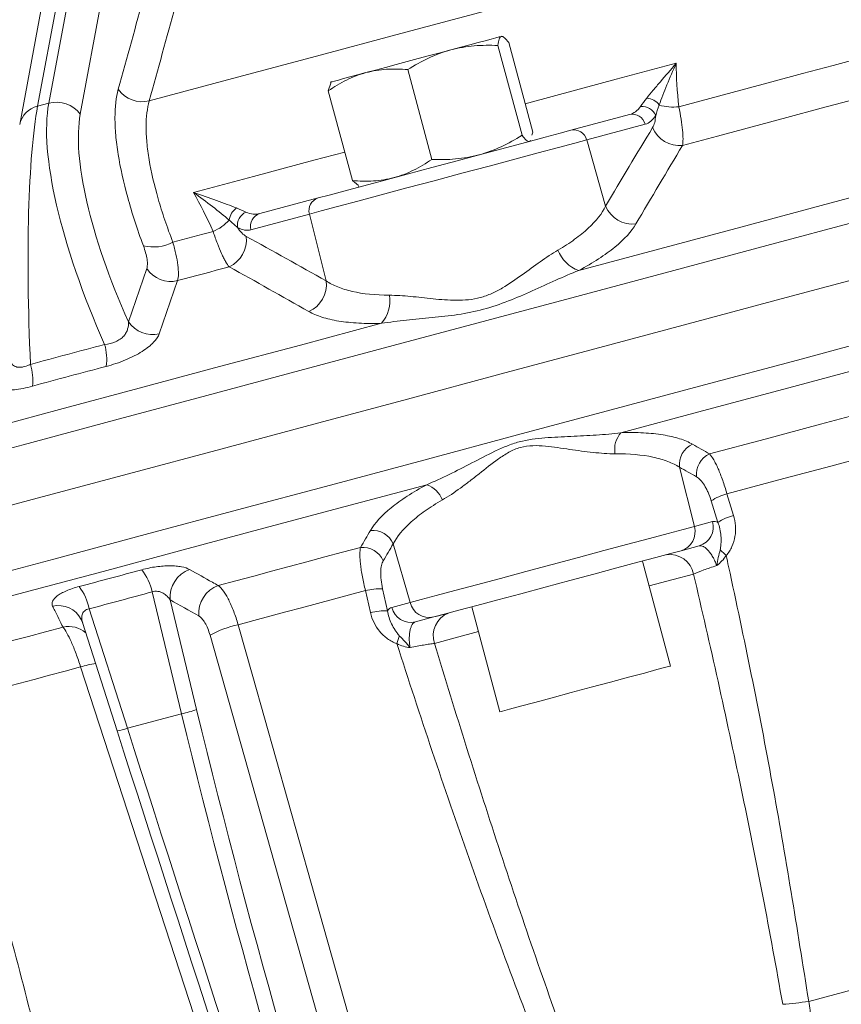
# Model space of a CAD drawing. Header units: millimetres. Extents: x -27 to 453, y -273 to 657.
# Tile 6 of 18: x 225 to 286, y 4 to 77. Entities that reach past the tile are written whole.
import ezdxf

# ---------------------------------------------------------------- set-up
doc = ezdxf.new("R2010")
doc.units = ezdxf.units.MM

msp = doc.modelspace()

# ---------------------------------------------------------------- linework, layer by layer
at = {"color": 7, "linetype": 'Continuous', "lineweight": 15}
for p, q in [((233.98, 110.23), (226.589, 70.44)), ((227.413, 70.661), (234.804, 110.451)), ((237.012, 109.043), (229.734, 69.86)), ((232.588, 108.482), (225.274, 69.103)), ((260.709, 75.581), (260.746, 75.591)), ((260.815, 75.573), (260.746, 75.591)), ((262.235, 68.309), (260.465, 74.915)), ((263.024, 68.52), (261.254, 75.126)), ((255.599, 66.531), (253.829, 73.137)), ((248.172, 72.143), (247.982, 71.57)), ((248.189, 72.227), (248.139, 72.176)), ((249.752, 64.964), (247.982, 71.57)), ((227.413, 70.661), (226.589, 70.44)), ((265.831, 68.671), (270.14, 69.826)), ((271.301, 69.12), (266.993, 67.966)), ((263.024, 68.52), (262.946, 68.308)), ((262.817, 67.864), (262.879, 67.926)), ((266.993, 67.966), (268.386, 63.087)), ((249.752, 64.964), (250.195, 64.595)), ((250.175, 64.522), (250.26, 64.499)), ((242.939, 62.538), (247.245, 63.691)), ((246.592, 62.499), (242.286, 61.345)), ((246.592, 62.499), (247.824, 57.578)), ((233.27, 54.568), (234.622, 58.483)), ((273.825, 43.864), (274.917, 39.503)), ((276.644, 39.801), (276.153, 41.391)), ((277.315, 41.905), (277.805, 40.315)), ((274.917, 39.503), (276.26, 39.863)), ((252.759, 38.22), (253.994, 33.897)), ((275.28, 38.075), (273.937, 37.715)), ((273.17, 29.227), (271.099, 36.954)), ((251.979, 34.913), (252.349, 33.291)), ((237.189, 25.711), (235.016, 34.683)), ((236.336, 34.095), (238.293, 26.014)), ((251.086, 33.156), (250.715, 34.777)), ((230.384, 33.442), (233.196, 24.641)), ((252.65, 33.537), (253.994, 33.897)), ((258.542, 33.59), (260.612, 25.862)), ((229.801, 32.659), (229.913, 32.374)), ((255.736, 32.838), (254.393, 32.478)), ((256.817, 33.127), (255.905, 32.883)), ((229.893, 32.431), (232.444, 24.444)), ((249.506, -4.739), (239.279, 31.5)), ((237.189, 25.711), (233.196, 24.641))]:
    msp.add_line(p, q, dxfattribs=at)
at = {"color": 7, "linetype": 'Continuous', "lineweight": 15, "flags": 128}
for points in [[(234.808, 70.832), (240.939, 72.475), (247.114, 74.13), (253.311, 75.79), (259.509, 77.451), (265.69, 79.107), (271.832, 80.753), (277.914, 82.382), (283.917, 83.991), (289.821, 85.573), (295.606, 87.123), (301.254, 88.636), (306.745, 90.108), (312.061, 91.532), (317.185, 92.905)], [(256.996, 74.587), (257.725, 74.782), (258.398, 74.962), (259.003, 75.124), (259.531, 75.266), (259.972, 75.384), (260.319, 75.477), (260.566, 75.543), (260.709, 75.581)], [(273.774, 70.407), (276.064, 71.02), (278.347, 71.632), (280.621, 72.241), (282.886, 72.848), (285.14, 73.452), (287.384, 74.054), (289.616, 74.652), (291.835, 75.246)], [(250.755, 72.914), (251.448, 73.1), (252.192, 73.299), (252.975, 73.509), (253.784, 73.726), (254.605, 73.946), (255.423, 74.165), (256.225, 74.38), (256.996, 74.587)], [(248.189, 72.227), (248.191, 72.227), (248.262, 72.246), (248.44, 72.294), (248.721, 72.369), (249.1, 72.471), (249.571, 72.597), (250.126, 72.746), (250.755, 72.914)], [(274.049, 67.556), (276.612, 68.243), (279.167, 68.927), (281.712, 69.609), (284.245, 70.288), (286.766, 70.964), (289.274, 71.636), (291.767, 72.304), (294.244, 72.967)], [(266.412, 58.349), (272.386, 59.95), (278.336, 61.544), (284.25, 63.129), (290.117, 64.701), (295.928, 66.258), (301.67, 67.797), (307.333, 69.314), (312.908, 70.808)], [(247.245, 63.691), (248.041, 63.905), (249.135, 64.198), (250.491, 64.561), (252.06, 64.981), (253.786, 65.444), (255.609, 65.933), (257.465, 66.43), (259.289, 66.918), (261.015, 67.381), (262.584, 67.801), (263.94, 68.165), (265.035, 68.458), (265.831, 68.671)], [(266.993, 67.966), (266.119, 67.731), (264.917, 67.409), (263.429, 67.011), (261.707, 66.549), (259.811, 66.041), (257.81, 65.505), (255.773, 64.959), (253.771, 64.423), (251.876, 63.915), (250.155, 63.454), (248.667, 63.055), (247.465, 62.733), (246.592, 62.499)], [(236.541, 60.43), (236.911, 60.529), (237.28, 60.628), (237.65, 60.727), (238.02, 60.827), (238.39, 60.926), (238.761, 61.025), (239.131, 61.124), (239.502, 61.224)], [(269.512, 46.404), (275.513, 48.012), (281.49, 49.614), (287.43, 51.205), (293.324, 52.784), (299.16, 54.348), (304.927, 55.893), (310.614, 57.417), (316.211, 58.917)], [(236.89, 57.6), (237.364, 57.726), (237.838, 57.853), (238.313, 57.981), (238.788, 58.108), (239.263, 58.235), (239.738, 58.362), (240.213, 58.49), (240.689, 58.617)], [(260.696, 50.731), (267.592, 52.579), (274.471, 54.422), (281.317, 56.257), (288.114, 58.078)], [(236.89, 57.6), (236.354, 56.043), (235.542, 53.685)], [(205.408, 42.004), (210.982, 43.497), (216.645, 45.014), (222.387, 46.553), (228.197, 48.11), (234.064, 49.682), (239.978, 51.267), (245.927, 52.861), (251.901, 54.461)], [(276.039, 44.842), (280.124, 45.937), (284.193, 47.027), (288.24, 48.111), (292.263, 49.189), (296.257, 50.26), (300.218, 51.321), (304.143, 52.373), (308.027, 53.413)], [(219.898, 39.799), (226.547, 41.581), (233.277, 43.384), (240.074, 45.205), (246.92, 47.04), (253.8, 48.883), (260.696, 50.731)], [(277.315, 41.905), (281.145, 42.931), (284.959, 43.953), (288.754, 44.97), (292.527, 45.981), (296.274, 46.985), (299.991, 47.981), (303.676, 48.968), (307.325, 49.946)], [(208.525, 30.063), (214.122, 31.562), (219.809, 33.086), (225.576, 34.631), (231.412, 36.195), (237.306, 37.774), (243.246, 39.366), (249.222, 40.968), (255.223, 42.575)], [(253.994, 33.897), (254.814, 34.116), (255.927, 34.415), (257.299, 34.782), (258.889, 35.208), (260.648, 35.68), (262.522, 36.182), (264.455, 36.7), (266.388, 37.218), (268.263, 37.72), (270.022, 38.191), (271.611, 38.617), (272.984, 38.985), (274.097, 39.283), (274.917, 39.503)], [(239.886, 35.155), (241.187, 35.504), (242.491, 35.853), (243.797, 36.203), (245.104, 36.553), (246.414, 36.904), (247.725, 37.255), (249.038, 37.607), (250.352, 37.959)], [(273.937, 37.715), (273.158, 37.506), (272.086, 37.219), (270.758, 36.863), (269.222, 36.451), (267.531, 35.998), (265.745, 35.52), (263.928, 35.033), (262.142, 34.554), (260.452, 34.101), (258.915, 33.69), (257.588, 33.334), (256.516, 33.047), (255.736, 32.838)], [(276.816, 37.785), (276.867, 37.737), (276.919, 37.688), (276.972, 37.638), (277.028, 37.586), (277.084, 37.533), (277.142, 37.478), (277.201, 37.423), (277.26, 37.368)], [(241.347, 32.267), (242.512, 32.579), (243.679, 32.892), (244.848, 33.205), (246.019, 33.519), (247.191, 33.833), (248.364, 34.147), (249.539, 34.462), (250.715, 34.777)], [(218.364, 29.388), (219.611, 29.722), (220.863, 30.058), (222.119, 30.394), (223.38, 30.732), (224.644, 31.071), (225.912, 31.411), (227.184, 31.752), (228.46, 32.093)], [(241.347, 32.267), (242.422, 28.46), (246.723, 13.231), (251.581, -3.97)], [(253.208, 31.459), (253.188, 31.393), (253.167, 31.324), (253.146, 31.253), (253.124, 31.181), (253.102, 31.107), (253.079, 31.031), (253.056, 30.954), (253.032, 30.876)], [(220.706, 26.736), (221.825, 27.036), (222.948, 27.337), (224.074, 27.639), (225.203, 27.941), (226.336, 28.245), (227.473, 28.55), (228.612, 28.855), (229.754, 29.161)], [(241.415, -6.694), (240.19, -2.927), (235.289, 12.141), (229.754, 29.161)], [(273.17, 29.227), (273.134, 29.217), (272.811, 29.131), (272.168, 28.959), (271.242, 28.71), (270.081, 28.399), (268.747, 28.042), (267.314, 27.658), (265.858, 27.268)], [(265.858, 27.268), (264.458, 26.893), (263.189, 26.552), (262.119, 26.266), (261.307, 26.048), (260.795, 25.911), (260.613, 25.862), (260.612, 25.862)], [(283.334, 4.538), (287.8, 5.735), (292.247, 6.927), (296.67, 8.112), (301.062, 9.288), (305.418, 10.456), (309.731, 11.611), (313.996, 12.754), (318.207, 13.883)]]:
    msp.add_lwpolyline(points, dxfattribs=at)
at = {"color": 8, "linetype": 'Continuous', "lineweight": 15, "flags": 128}
for points in [[(262.46, 70.626), (264.731, 71.234), (269.167, 72.423), (273.583, 73.606)], [(238.068, 64.09), (242.485, 65.273), (246.921, 66.462), (249.188, 67.069)], [(218.885, 43.741), (225.527, 45.521), (232.251, 47.323), (239.041, 49.142), (245.88, 50.975), (252.753, 52.816), (259.642, 54.662), (266.532, 56.508), (273.404, 58.35), (280.244, 60.182), (287.034, 62.002)], [(261.9, 46.238), (268.788, 48.083), (275.66, 49.925), (282.498, 51.757), (289.287, 53.576)], [(221.148, 35.318), (227.789, 37.098), (234.512, 38.899), (241.301, 40.718), (248.139, 42.551), (255.011, 44.392), (261.9, 46.238)], [(274.857, 35.999), (273.349, 35.595), (271.59, 35.123)], [(259.032, 31.759), (257.305, 31.296), (255.797, 30.892)]]:
    msp.add_lwpolyline(points, dxfattribs=at)
at = {"color": 7, "linetype": 'Continuous', "lineweight": 15}
for centre, radius, start, end in [((234.298, 72.936), 2.165, 215.22327, 283.62132), ((227.984, 68.551), 2.186, 36.7968, 105.13357), ((271.071, 69.342), 1.088, 22.96994, 95.51389), ((271.324, 69.804), 1.239, 35.78965, 85.82441), ((273.344, 73.923), 3.542, 253.36076, 276.98714), ((270.361, 68.882), 0.97, 14.2302, 103.20455), ((273.85, 69.72), 2.174, 202.86985, 275.24063), ((266.052, 67.727), 0.97, 14.23175, 103.20225), ((247.526, 62.763), 0.97, 106.79541, 195.7652), ((270.388, 63.94), 2.176, 203.06663, 276.08316), ((241.925, 61.927), 1.239, 124.17027, 174.21476), ((242.375, 61.653), 1.087, 114.4833, 187.03236), ((243.22, 61.609), 0.97, 106.7943, 195.76631), ((238.118, 64.483), 3.541, 293.01298, 316.64318), ((235.117, 63.141), 3.062, 255.91871, 297.71355), ((239.779, 60.591), 2.173, 294.75605, 7.13357), ((267.245, 60.736), 2.528, 200.56662, 250.75052), ((236.4, 59.693), 2.15, 214.22683, 283.19797), ((245.664, 57.315), 2.176, 293.91366, 6.9366), ((249.987, 56.112), 2.528, 319.23776, 9.43406), ((235.047, 55.778), 2.15, 214.22968, 283.29698), ((227.749, 51.809), 3.928, 352.35574, 16.06595), ((222.306, 50.284), 3.93, 353.37341, 16.99803), ((270.948, 45.166), 1.896, 139.21803, 189.42064), ((275.445, 44.061), 1.632, 113.88992, 186.92947), ((276.704, 43.352), 1.632, 114.0565, 186.96643), ((254.599, 40.785), 1.896, 20.5803, 70.78083), ((278.493, 37.671), 4.395, 105.54288, 122.16389), ((278.982, 36.085), 4.391, 105.54852, 122.17215), ((251.257, 37.58), 1.632, 23.07026, 96.11043), ((273.517, 39.108), 1.455, 286.79551, 15.76724), ((274.86, 39.468), 1.455, 286.79553, 15.76759), ((250.521, 36.336), 1.632, 23.03388, 95.94328), ((273.096, 35.644), 1.797, 11.40146, 97.65704), ((230.822, 33.744), 4.298, 12.61551, 36.79665), ((238.533, 34.264), 2.204, 110.04705, 184.39248), ((226.194, 32.561), 4.282, 11.87456, 36.09559), ((240.646, 33.086), 2.204, 110.16482, 184.40299), ((251.813, 30.521), 4.396, 87.8377, 104.45552), ((254.061, 33.894), 1.455, 194.23244, 283.20427), ((255.404, 34.254), 1.455, 194.23185, 283.20557), ((252.182, 28.903), 4.391, 87.82826, 104.45133), ((257.5, 31.465), 1.797, 112.34186, 198.59954), ((243.028, 24.564), 7.885, 102.31441, 118.39219), ((235.115, 35.418), 9.926, 282.06398, 288.67644), ((280.221, 23.43), 19.146, 273.57668, 279.35555)]:
    msp.add_arc(centre, radius, start, end, dxfattribs=at)
at = {"color": 8, "linetype": 'Continuous', "lineweight": 15}
for centre, radius, start, end in [((226.97, 68.749), 1.733, 102.70288, 168.25078), ((228.12, 31.786), 1.894, 27.41967, 102.98737), ((228.871, 30.187), 1.95, 49.58932, 102.16155), ((231.738, 22.676), 6.782, 97.43434, 107.01098), ((231.82, 28.37), 3.975, 279.02809, 290.24371)]:
    msp.add_arc(centre, radius, start, end, dxfattribs=at)
at = {"color": 7, "linetype": 'Continuous', "lineweight": 15}
for centre, major_axis, ratio, start_param, end_param in [((229.235, 48.63), (-1.454, 24.449), 0.123365, 0.46164, 1.448577), ((240.389, 51.619), (-11.364, 21.745), 0.303133, 0.368718, 1.355654), ((242.059, 52.52), (-10.867, 19.799), 0.308713, 0.360874, 1.300795), ((327.878, 63.556), (-52.104, 244.805), 0.386894, 1.643326, 1.852765), ((328.781, 63.752), (-51.837, 243.841), 0.387549, 1.643453, 1.852892), ((242.046, 40.511), (-75.181, 237.638), 0.056234, 1.620646, 1.830086), ((242.997, 40.812), (-75.441, 238.604), 0.056898, 1.620627, 1.830066)]:
    msp.add_ellipse(centre, major_axis=major_axis, ratio=ratio, start_param=start_param, end_param=end_param, dxfattribs=at)
for points, knots in [([(232.53, 71.688), (233.814, 76.353), (235.099, 81.017), (237.674, 90.337), (238.963, 94.994), (240.263, 99.636)], [0, 0, 0, 0, 0.5, 0.5, 1, 1, 1, 1]), ([(242.487, 98.766), (241.208, 94.129), (239.928, 89.474), (237.368, 80.158), (236.088, 75.496), (234.808, 70.832)], [0, 0, 0, 0, 0.5, 0.5, 1, 1, 1, 1]), ([(260.465, 74.915), (260.483, 75.103), (260.51, 75.262), (260.59, 75.492), (260.642, 75.563), (260.709, 75.581)], [0, 0, 0, 0, 0.5, 0.5, 1, 1, 1, 1]), ([(260.709, 75.581), (260.742, 75.59), (260.78, 75.586), (260.86, 75.553), (260.903, 75.523), (261.041, 75.403), (261.144, 75.28), (261.254, 75.126)], [0, 0, 0, 0, 0.25, 0.25, 0.5, 0.5, 1, 1, 1, 1]), ([(256.996, 74.587), (257.278, 74.662), (257.564, 74.724), (258.138, 74.823), (258.426, 74.86), (259.294, 74.935), (259.877, 74.94), (260.465, 74.915)], [0, 0, 0, 0, 0.25, 0.25, 0.5, 0.5, 1, 1, 1, 1]), ([(253.829, 73.137), (254.326, 73.453), (254.835, 73.741), (255.887, 74.232), (256.431, 74.435), (256.996, 74.587)], [0, 0, 0, 0, 0.5, 0.5, 1, 1, 1, 1]), ([(271.414, 71.04), (271.557, 71.222), (271.716, 71.416), (272.054, 71.82), (272.234, 72.031), (272.79, 72.679), (273.183, 73.134), (273.583, 73.606)], [0, 0, 0, 0, 0.25, 0.25, 0.5, 0.5, 1, 1, 1, 1]), ([(272.329, 70.529), (272.486, 70.994), (272.684, 71.498), (273.112, 72.534), (273.344, 73.066), (273.583, 73.606)], [0, 0, 0, 0, 0.5, 0.5, 1, 1, 1, 1]), ([(250.755, 72.914), (250.26, 72.782), (249.774, 72.593), (248.851, 72.135), (248.41, 71.866), (247.982, 71.57)], [0, 0, 0, 0, 0.5, 0.5, 1, 1, 1, 1]), ([(253.829, 73.137), (253.307, 73.18), (252.782, 73.192), (251.755, 73.125), (251.25, 73.047), (250.755, 72.914)], [0, 0, 0, 0, 0.5, 0.5, 1, 1, 1, 1]), ([(234.372, 60.171), (234.146, 60.784), (233.936, 61.387), (233.553, 62.572), (233.377, 63.155), (232.911, 64.846), (232.677, 65.903), (232.479, 67.136), (232.444, 67.378), (232.385, 67.853), (232.36, 68.087), (232.301, 68.766), (232.282, 69.192), (232.285, 70.394), (232.366, 71.094), (232.53, 71.688)], [0, 0, 0, 0, 0.125, 0.125, 0.25, 0.25, 0.5, 0.5, 0.5625, 0.5625, 0.625, 0.625, 0.75, 0.75, 1, 1, 1, 1]), ([(234.808, 70.832), (234.653, 70.293), (234.577, 69.659), (234.574, 68.571), (234.592, 68.185), (234.648, 67.571), (234.671, 67.359), (234.727, 66.93), (234.76, 66.711), (234.947, 65.597), (235.168, 64.643), (235.606, 63.118), (235.771, 62.592), (236.132, 61.525), (236.329, 60.982), (236.541, 60.43)], [0, 0, 0, 0, 0.25, 0.25, 0.375, 0.375, 0.4375, 0.4375, 0.5, 0.5, 0.75, 0.75, 0.875, 0.875, 1, 1, 1, 1]), ([(270.14, 69.826), (270.297, 69.868), (270.444, 69.939), (270.72, 70.138), (270.849, 70.267), (270.966, 70.425)], [0, 0, 0, 0, 0.5, 0.5, 1, 1, 1, 1]), ([(273.774, 70.407), (273.842, 70.081), (273.898, 69.775), (273.99, 69.199), (274.025, 68.927), (274.072, 68.441), (274.083, 68.224), (274.083, 67.844), (274.072, 67.684), (274.049, 67.556)], [0, 0, 0, 0, 0.25, 0.25, 0.5, 0.5, 0.75, 0.75, 1, 1, 1, 1]), ([(271.847, 68.876), (271.908, 68.976), (271.959, 69.102), (272.035, 69.401), (272.06, 69.572), (272.072, 69.766)], [0, 0, 0, 0, 0.5, 0.5, 1, 1, 1, 1]), ([(262.235, 68.309), (261.738, 67.992), (261.229, 67.705), (260.176, 67.214), (259.632, 67.011), (259.067, 66.859)], [0, 0, 0, 0, 0.5, 0.5, 1, 1, 1, 1]), ([(262.779, 67.854), (262.746, 67.845), (262.709, 67.849), (262.628, 67.883), (262.585, 67.912), (262.447, 68.032), (262.345, 68.155), (262.235, 68.309)], [0, 0, 0, 0, 0.25, 0.25, 0.5, 0.5, 1, 1, 1, 1]), ([(259.067, 66.859), (258.785, 66.784), (258.499, 66.721), (257.926, 66.622), (257.638, 66.586), (256.77, 66.51), (256.186, 66.505), (255.599, 66.531)], [0, 0, 0, 0, 0.25, 0.25, 0.5, 0.5, 1, 1, 1, 1]), ([(255.599, 66.531), (255.169, 66.233), (254.72, 65.96), (253.797, 65.504), (253.32, 65.319), (252.826, 65.187)], [0, 0, 0, 0, 0.5, 0.5, 1, 1, 1, 1]), ([(252.826, 65.187), (252.331, 65.054), (251.815, 64.974), (250.787, 64.909), (250.27, 64.922), (249.752, 64.964)], [0, 0, 0, 0, 0.5, 0.5, 1, 1, 1, 1]), ([(241.229, 62.952), (241.014, 63.038), (240.78, 63.126), (240.285, 63.307), (240.024, 63.4), (239.219, 63.684), (238.651, 63.881), (238.068, 64.09)], [0, 0, 0, 0, 0.25, 0.25, 0.5, 0.5, 1, 1, 1, 1]), ([(240.692, 62.052), (240.325, 62.376), (239.901, 62.714), (239.012, 63.397), (238.545, 63.742), (238.068, 64.09)], [0, 0, 0, 0, 0.5, 0.5, 1, 1, 1, 1]), ([(264.878, 59.848), (265.326, 60.109), (265.735, 60.374), (266.293, 60.777), (266.47, 60.913), (266.806, 61.186), (266.965, 61.324), (267.705, 62.011), (268.126, 62.552), (268.386, 63.087)], [0, 0, 0, 0, 0.25, 0.25, 0.375, 0.375, 0.5, 0.5, 1, 1, 1, 1]), ([(241.925, 62.643), (242.105, 62.565), (242.279, 62.518), (242.618, 62.483), (242.782, 62.496), (242.939, 62.538)], [0, 0, 0, 0, 0.5, 0.5, 1, 1, 1, 1]), ([(270.619, 61.776), (270.293, 61.221), (269.778, 60.654), (268.889, 59.928), (268.699, 59.781), (268.298, 59.491), (268.087, 59.346), (267.423, 58.915), (266.939, 58.631), (266.412, 58.349)], [0, 0, 0, 0, 0.5, 0.5, 0.625, 0.625, 0.75, 0.75, 1, 1, 1, 1]), ([(240.689, 58.617), (240.605, 58.717), (240.516, 58.849), (240.375, 59.093), (240.327, 59.182), (240.228, 59.376), (240.177, 59.481), (240.025, 59.815), (239.922, 60.063), (239.713, 60.607), (239.606, 60.907), (239.502, 61.224)], [0, 0, 0, 0, 0.25, 0.25, 0.375, 0.375, 0.5, 0.5, 0.75, 0.75, 1, 1, 1, 1]), ([(241.296, 61.52), (241.402, 61.359), (241.513, 61.22), (241.727, 61.001), (241.832, 60.918), (241.936, 60.861)], [0, 0, 0, 0, 0.5, 0.5, 1, 1, 1, 1]), ([(234.622, 58.483), (234.65, 58.566), (234.666, 58.667), (234.673, 58.9), (234.664, 59.031), (234.621, 59.321), (234.586, 59.48), (234.495, 59.814), (234.439, 59.988), (234.372, 60.171)], [0, 0, 0, 0, 0.25, 0.25, 0.5, 0.5, 0.75, 0.75, 1, 1, 1, 1]), ([(236.541, 60.43), (236.633, 60.118), (236.71, 59.822), (236.835, 59.259), (236.882, 58.99), (236.942, 58.506), (236.956, 58.287), (236.949, 57.9), (236.928, 57.734), (236.89, 57.6)], [0, 0, 0, 0, 0.25, 0.25, 0.5, 0.5, 0.75, 0.75, 1, 1, 1, 1]), ([(252.48, 56.526), (252.977, 56.524), (253.494, 56.488), (254.568, 56.387), (255.124, 56.322), (256.25, 56.208), (256.824, 56.157), (257.704, 56.153), (258.003, 56.165), (258.591, 56.228), (258.881, 56.28), (259.452, 56.433), (259.736, 56.535), (260.282, 56.777), (260.543, 56.914), (261.3, 57.356), (261.773, 57.688), (262.699, 58.355), (263.144, 58.687), (264.019, 59.307), (264.448, 59.597), (264.878, 59.848)], [0, 0, 0, 0, 0.125, 0.125, 0.25, 0.25, 0.375, 0.375, 0.4375, 0.4375, 0.5, 0.5, 0.5625, 0.5625, 0.625, 0.625, 0.75, 0.75, 0.875, 0.875, 1, 1, 1, 1]), ([(266.412, 58.349), (265.283, 57.904), (264.153, 57.373), (262.413, 56.593), (261.828, 56.336), (260.635, 55.868), (260.023, 55.657), (258.781, 55.324), (258.147, 55.201), (256.878, 55.01), (256.244, 54.94), (254.982, 54.81), (254.353, 54.752), (253.112, 54.621), (252.501, 54.551), (251.901, 54.461)], [0, 0, 0, 0, 0.25, 0.25, 0.375, 0.375, 0.5, 0.5, 0.625, 0.625, 0.75, 0.75, 0.875, 0.875, 1, 1, 1, 1]), ([(247.824, 57.578), (248.07, 57.411), (248.354, 57.263), (248.834, 57.069), (249.004, 57.009), (249.362, 56.899), (249.551, 56.849), (250.537, 56.624), (251.444, 56.53), (252.48, 56.526)], [0, 0, 0, 0, 0.25, 0.25, 0.375, 0.375, 0.5, 0.5, 1, 1, 1, 1]), ([(251.901, 54.461), (251.304, 54.442), (250.744, 54.446), (249.695, 54.501), (249.206, 54.551), (248.525, 54.661), (248.307, 54.704), (247.895, 54.8), (247.701, 54.853), (247.15, 55.029), (246.826, 55.167), (246.546, 55.326)], [0, 0, 0, 0, 0.25, 0.25, 0.5, 0.5, 0.625, 0.625, 0.75, 0.75, 1, 1, 1, 1]), ([(231.524, 52.896), (231.793, 52.918), (232.07, 52.983), (232.443, 53.149), (232.556, 53.213), (232.76, 53.358), (232.85, 53.439), (232.998, 53.603), (233.057, 53.688), (233.154, 53.862), (233.191, 53.952), (233.27, 54.219), (233.283, 54.394), (233.27, 54.568)], [0, 0, 0, 0, 0.25, 0.25, 0.375, 0.375, 0.5, 0.5, 0.625, 0.625, 0.75, 0.75, 1, 1, 1, 1]), ([(235.542, 53.685), (235.474, 53.49), (235.342, 53.282), (234.917, 52.838), (234.638, 52.614), (234.104, 52.277), (233.911, 52.168), (233.501, 51.958), (233.282, 51.856), (232.826, 51.666), (232.594, 51.578), (232.121, 51.419), (231.88, 51.348), (231.642, 51.286)], [0, 0, 0, 0, 0.25, 0.25, 0.5, 0.5, 0.625, 0.625, 0.75, 0.75, 0.875, 0.875, 1, 1, 1, 1]), ([(226.209, 49.83), (225.973, 49.765), (225.743, 49.71), (225.298, 49.623), (225.081, 49.59), (224.678, 49.55), (224.492, 49.542), (224.149, 49.551), (223.996, 49.568), (223.731, 49.624), (223.617, 49.664), (223.433, 49.765), (223.362, 49.824), (223.26, 49.961), (223.228, 50.038), (223.204, 50.203), (223.21, 50.292), (223.234, 50.387)], [0, 0, 0, 0, 0.125, 0.125, 0.25, 0.25, 0.375, 0.375, 0.5, 0.5, 0.625, 0.625, 0.75, 0.75, 0.875, 0.875, 1, 1, 1, 1]), ([(255.223, 42.575), (255.773, 42.803), (256.322, 43.059), (257.426, 43.6), (257.983, 43.888), (259.102, 44.467), (259.664, 44.76), (260.525, 45.172), (260.816, 45.303), (261.412, 45.542), (261.718, 45.647), (262.647, 45.897), (263.29, 45.975), (264.563, 46.076), (265.198, 46.102), (266.458, 46.16), (267.085, 46.19), (268.316, 46.273), (268.921, 46.326), (269.512, 46.404)], [0, 0, 0, 0, 0.125, 0.125, 0.25, 0.25, 0.375, 0.375, 0.4375, 0.4375, 0.5, 0.5, 0.625, 0.625, 0.75, 0.75, 0.875, 0.875, 1, 1, 1, 1]), ([(269.512, 46.404), (270.1, 46.424), (270.651, 46.419), (271.684, 46.365), (272.165, 46.316), (272.835, 46.207), (273.05, 46.165), (273.456, 46.071), (273.647, 46.019), (274.19, 45.846), (274.508, 45.71), (274.784, 45.554)], [0, 0, 0, 0, 0.25, 0.25, 0.5, 0.5, 0.625, 0.625, 0.75, 0.75, 1, 1, 1, 1]), ([(269.078, 44.856), (268.561, 44.853), (268.022, 44.892), (266.906, 45.012), (266.326, 45.095), (265.157, 45.265), (264.563, 45.357), (263.653, 45.441), (263.345, 45.459), (262.724, 45.442), (262.418, 45.404), (261.971, 45.281), (261.823, 45.228), (261.534, 45.106), (261.396, 45.036), (260.993, 44.813), (260.741, 44.645), (260.005, 44.12), (259.54, 43.747), (258.847, 43.2), (258.617, 43.019), (258.162, 42.667), (257.936, 42.497), (257.264, 42.006), (256.821, 41.706), (256.374, 41.452)], [0, 0, 0, 0, 0.125, 0.125, 0.25, 0.25, 0.375, 0.375, 0.4375, 0.4375, 0.5, 0.5, 0.53125, 0.53125, 0.5625, 0.5625, 0.625, 0.625, 0.75, 0.75, 0.8125, 0.8125, 0.875, 0.875, 1, 1, 1, 1]), ([(273.825, 43.864), (273.574, 44.027), (273.286, 44.17), (272.796, 44.357), (272.623, 44.414), (272.258, 44.519), (272.065, 44.567), (271.059, 44.778), (270.134, 44.862), (269.078, 44.856)], [0, 0, 0, 0, 0.25, 0.25, 0.375, 0.375, 0.5, 0.5, 1, 1, 1, 1]), ([(276.039, 44.842), (276.133, 44.742), (276.233, 44.6), (276.391, 44.326), (276.446, 44.224), (276.556, 44.002), (276.611, 43.883), (276.722, 43.629), (276.778, 43.493), (276.89, 43.205), (276.946, 43.053), (277.11, 42.585), (277.215, 42.255), (277.315, 41.905)], [0, 0, 0, 0, 0.25, 0.25, 0.375, 0.375, 0.5, 0.5, 0.625, 0.625, 0.75, 0.75, 1, 1, 1, 1]), ([(276.153, 41.391), (276.085, 41.614), (276.007, 41.822), (275.88, 42.112), (275.835, 42.206), (275.744, 42.381), (275.698, 42.462), (275.558, 42.689), (275.461, 42.819), (275.27, 43.026), (275.176, 43.103), (275.084, 43.154)], [0, 0, 0, 0, 0.25, 0.25, 0.375, 0.375, 0.5, 0.5, 0.75, 0.75, 1, 1, 1, 1]), ([(251.084, 39.203), (251.404, 39.75), (251.911, 40.308), (252.786, 41.023), (252.973, 41.167), (253.368, 41.452), (253.575, 41.595), (254.229, 42.019), (254.705, 42.298), (255.223, 42.575)], [0, 0, 0, 0, 0.5, 0.5, 0.625, 0.625, 0.75, 0.75, 1, 1, 1, 1]), ([(256.374, 41.452), (255.915, 41.19), (255.496, 40.925), (254.921, 40.522), (254.739, 40.386), (254.394, 40.113), (254.23, 39.975), (253.467, 39.29), (253.03, 38.752), (252.759, 38.22)], [0, 0, 0, 0, 0.25, 0.25, 0.375, 0.375, 0.5, 0.5, 1, 1, 1, 1]), ([(277.805, 40.315), (277.882, 40.065), (277.929, 39.811), (277.963, 39.295), (277.949, 39.03), (277.862, 38.519), (277.788, 38.266), (277.628, 37.907), (277.567, 37.791), (277.428, 37.57), (277.351, 37.465), (277.26, 37.368)], [0, 0, 0, 0, 0.25, 0.25, 0.5, 0.5, 0.75, 0.75, 0.875, 0.875, 1, 1, 1, 1]), ([(276.816, 37.785), (276.838, 37.872), (276.85, 37.96), (276.869, 38.133), (276.874, 38.219), (276.886, 38.476), (276.884, 38.646), (276.85, 39.152), (276.784, 39.488), (276.644, 39.801)], [0, 0, 0, 0, 0.125, 0.125, 0.25, 0.25, 0.5, 0.5, 1, 1, 1, 1]), ([(250.715, 34.777), (250.628, 35.129), (250.553, 35.468), (250.461, 35.957), (250.434, 36.116), (250.387, 36.42), (250.368, 36.565), (250.336, 36.842), (250.324, 36.974), (250.309, 37.221), (250.305, 37.335), (250.305, 37.65), (250.321, 37.826), (250.352, 37.959)], [0, 0, 0, 0, 0.25, 0.25, 0.375, 0.375, 0.5, 0.5, 0.625, 0.625, 0.75, 0.75, 1, 1, 1, 1]), ([(276.561, 36.622), (276.525, 36.738), (276.482, 36.85), (276.386, 37.06), (276.333, 37.159), (276.222, 37.347), (276.163, 37.436), (276.046, 37.597), (275.987, 37.67), (275.868, 37.801), (275.808, 37.859), (275.693, 37.955), (275.637, 37.993), (275.471, 38.081), (275.371, 38.099), (275.28, 38.075)], [0, 0, 0, 0, 0.125, 0.125, 0.25, 0.25, 0.375, 0.375, 0.5, 0.5, 0.625, 0.625, 0.75, 0.75, 1, 1, 1, 1]), ([(276.816, 37.785), (276.769, 37.594), (276.719, 37.405), (276.634, 37.019), (276.598, 36.823), (276.561, 36.622)], [0, 0, 0, 0, 0.5, 0.5, 1, 1, 1, 1]), ([(252.023, 36.975), (251.969, 36.884), (251.926, 36.769), (251.864, 36.496), (251.845, 36.335), (251.835, 35.978), (251.843, 35.78), (251.89, 35.359), (251.927, 35.14), (251.979, 34.913)], [0, 0, 0, 0, 0.25, 0.25, 0.5, 0.5, 0.75, 0.75, 1, 1, 1, 1]), ([(277.26, 37.368), (277.169, 37.221), (277.063, 37.086), (276.825, 36.836), (276.694, 36.724), (276.561, 36.622)], [0, 0, 0, 0, 0.5, 0.5, 1, 1, 1, 1]), ([(277.26, 37.368), (277.319, 37.095), (278.527, 31.525), (280.768, 20.621), (282.478, 9.901), (283.334, 4.538)], [0, 0, 0, 0, 0.025036, 0.512275, 1, 1, 1, 1]), ([(234.263, 36.319), (234.434, 36.366), (234.607, 36.407), (234.958, 36.479), (235.138, 36.51), (235.492, 36.559), (235.665, 36.577), (236.005, 36.601), (236.172, 36.607), (236.489, 36.606), (236.639, 36.6), (236.923, 36.575), (237.057, 36.557), (237.422, 36.487), (237.625, 36.419), (237.778, 36.334)], [0, 0, 0, 0, 0.125, 0.125, 0.25, 0.25, 0.375, 0.375, 0.5, 0.5, 0.625, 0.625, 0.75, 0.75, 1, 1, 1, 1]), ([(237.778, 36.334), (238.339, 36.02), (238.901, 35.706), (239.462, 35.392), (239.603, 35.313), (239.745, 35.234), (239.886, 35.155)], [0, 0, 0, 0, 0.004, 0.004, 0.004, 0.005007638, 0.005007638, 0.005007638, 0.005007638]), ([(276.561, 36.622), (276.391, 36.567), (276.225, 36.512), (275.907, 36.404), (275.755, 36.35), (275.317, 36.19), (275.066, 36.09), (274.857, 35.999)], [0, 0, 0, 0, 0.25, 0.25, 0.5, 0.5, 1, 1, 1, 1]), ([(281.416, 4.321), (280.492, 9.635), (279.463, 14.928), (277.262, 25.484), (276.089, 30.748), (274.857, 35.999)], [0, 0, 0, 0, 0.5, 0.5, 1, 1, 1, 1]), ([(227.694, 33.632), (227.638, 33.744), (227.638, 33.864), (227.754, 34.121), (227.869, 34.253), (228.129, 34.452), (228.23, 34.518), (228.456, 34.645), (228.581, 34.707), (228.858, 34.827), (229.007, 34.884), (229.318, 34.99), (229.482, 35.039), (229.654, 35.084)], [0, 0, 0, 0, 0.25, 0.25, 0.5, 0.5, 0.625, 0.625, 0.75, 0.75, 0.875, 0.875, 1, 1, 1, 1]), ([(239.886, 35.155), (240.008, 35.06), (240.134, 34.923), (240.327, 34.654), (240.393, 34.553), (240.523, 34.335), (240.587, 34.218), (240.777, 33.841), (240.903, 33.552), (241.137, 32.94), (241.247, 32.611), (241.347, 32.267)], [0, 0, 0, 0, 0.25, 0.25, 0.375, 0.375, 0.5, 0.5, 0.75, 0.75, 1, 1, 1, 1]), ([(236.336, 34.095), (236.276, 34.192), (236.205, 34.284), (236.037, 34.452), (235.939, 34.529), (235.715, 34.655), (235.586, 34.705), (235.303, 34.745), (235.15, 34.733), (235.016, 34.683)], [0, 0, 0, 0, 0.25, 0.25, 0.5, 0.5, 0.75, 0.75, 1, 1, 1, 1]), ([(228.46, 32.093), (228.256, 32.503), (228.052, 32.912), (227.848, 33.322), (227.797, 33.426), (227.745, 33.529), (227.694, 33.632)], [0, 0, 0, 0, 0.004, 0.004, 0.004, 0.005007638, 0.005007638, 0.005007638, 0.005007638]), ([(230.384, 33.442), (230.313, 33.43), (230.248, 33.41), (230.128, 33.352), (230.076, 33.315), (229.947, 33.194), (229.893, 33.095), (229.835, 32.893), (229.829, 32.789), (229.849, 32.58), (229.875, 32.476), (229.913, 32.374)], [0, 0, 0, 0, 0.125, 0.125, 0.25, 0.25, 0.5, 0.5, 0.75, 0.75, 1, 1, 1, 1]), ([(239.279, 31.5), (239.23, 31.673), (239.173, 31.838), (239.048, 32.143), (238.978, 32.286), (238.833, 32.532), (238.756, 32.639), (238.602, 32.81), (238.525, 32.874), (238.449, 32.917)], [0, 0, 0, 0, 0.25, 0.25, 0.5, 0.5, 0.75, 0.75, 1, 1, 1, 1]), ([(253.032, 30.876), (252.905, 30.915), (252.785, 30.967), (252.556, 31.088), (252.446, 31.158), (252.128, 31.389), (251.937, 31.57), (251.604, 31.971), (251.461, 32.192), (251.232, 32.655), (251.145, 32.902), (251.086, 33.156)], [0, 0, 0, 0, 0.125, 0.125, 0.25, 0.25, 0.5, 0.5, 0.75, 0.75, 1, 1, 1, 1]), ([(252.349, 33.291), (252.384, 32.951), (252.495, 32.626), (252.718, 32.17), (252.802, 32.022), (252.941, 31.805), (252.989, 31.734), (253.091, 31.593), (253.145, 31.524), (253.208, 31.459)], [0, 0, 0, 0, 0.5, 0.5, 0.75, 0.75, 0.875, 0.875, 1, 1, 1, 1]), ([(229.754, 29.161), (229.646, 29.502), (229.534, 29.826), (229.362, 30.289), (229.304, 30.44), (229.189, 30.725), (229.132, 30.86), (228.963, 31.243), (228.851, 31.471), (228.645, 31.841), (228.548, 31.989), (228.46, 32.093)], [0, 0, 0, 0, 0.25, 0.25, 0.375, 0.375, 0.5, 0.5, 0.75, 0.75, 1, 1, 1, 1]), ([(254.393, 32.478), (254.303, 32.454), (254.225, 32.388), (254.125, 32.229), (254.096, 32.168), (254.044, 32.027), (254.021, 31.948), (253.984, 31.774), (253.969, 31.681), (253.948, 31.484), (253.941, 31.377), (253.939, 31.159), (253.943, 31.046), (253.965, 30.816), (253.983, 30.698), (254.01, 30.58)], [0, 0, 0, 0, 0.25, 0.25, 0.375, 0.375, 0.5, 0.5, 0.625, 0.625, 0.75, 0.75, 0.875, 0.875, 1, 1, 1, 1]), ([(253.208, 31.459), (253.345, 31.317), (253.482, 31.178), (253.748, 30.887), (253.878, 30.735), (254.01, 30.58)], [0, 0, 0, 0, 0.5, 0.5, 1, 1, 1, 1]), ([(264.187, -0.592), (262.128, 4.584), (260.193, 9.803), (256.492, 20.299), (254.727, 25.575), (253.032, 30.876)], [0, 0, 0, 0, 0.5, 0.5, 1, 1, 1, 1]), ([(253.032, 30.876), (253.185, 30.794), (253.344, 30.73), (253.674, 30.633), (253.844, 30.602), (254.01, 30.58)], [0, 0, 0, 0, 0.5, 0.5, 1, 1, 1, 1]), ([(255.797, 30.892), (255.684, 30.879), (255.561, 30.863), (255.294, 30.823), (255.15, 30.8), (254.845, 30.747), (254.686, 30.717), (254.357, 30.653), (254.184, 30.617), (254.01, 30.58)], [0, 0, 0, 0, 0.25, 0.25, 0.5, 0.5, 0.75, 0.75, 1, 1, 1, 1]), ([(255.797, 30.892), (257.356, 25.729), (258.972, 20.584), (262.344, 10.342), (264.099, 5.243), (265.957, 0.179)], [0, 0, 0, 0, 0.5, 0.5, 1, 1, 1, 1]), ([(220.992, 22.29), (222.538, 16.95), (224.016, 11.596), (226.807, 0.857), (228.12, -4.529), (229.313, -9.937)], [0, 0, 0, 0, 0.5, 0.5, 1, 1, 1, 1]), ([(227.777, -10.052), (226.528, -4.825), (225.183, 0.384), (222.365, 10.775), (220.889, 15.958), (219.362, 21.129)], [0, 0, 0, 0, 0.5, 0.5, 1, 1, 1, 1]), ([(283.334, 4.538), (283.412, 4.096), (283.459, 3.658), (283.483, 3.009), (283.483, 2.794), (283.466, 2.365), (283.449, 2.151), (283.374, 1.522), (283.292, 1.119), (283.059, 0.338), (282.909, -0.039), (282.727, -0.397)], [0, 0, 0, 0, 0.25, 0.25, 0.375, 0.375, 0.5, 0.5, 0.75, 0.75, 1, 1, 1, 1])]:
    msp.add_open_spline(points, degree=3, knots=knots, dxfattribs=at)
for points in [[(273.583, 73.606), (273.591, 72.59), (273.653, 71.524), (273.774, 70.407)], [(270.966, 70.425), (271.095, 70.598), (271.23, 70.806), (271.414, 71.04)], [(272.329, 70.529), (272.219, 70.246), (272.149, 69.988), (272.072, 69.766)], [(272.072, 69.766), (271.862, 69.415), (271.605, 69.201), (271.301, 69.12)], [(268.386, 63.087), (269.534, 65.032), (270.687, 66.963), (271.847, 68.876)], [(274.049, 67.556), (272.899, 65.646), (271.757, 63.718), (270.619, 61.776)], [(239.502, 61.224), (239.048, 62.252), (238.57, 63.206), (238.068, 64.09)], [(241.229, 62.952), (241.505, 62.841), (241.727, 62.728), (241.925, 62.643)], [(241.296, 61.52), (241.119, 61.673), (240.93, 61.862), (240.692, 62.052)], [(242.286, 61.345), (241.983, 61.264), (241.653, 61.321), (241.296, 61.52)], [(241.936, 60.861), (243.896, 59.784), (245.859, 58.688), (247.824, 57.578)], [(246.546, 55.326), (244.591, 56.439), (242.639, 57.537), (240.689, 58.617)], [(226.064, 51.433), (227.88, 51.934), (229.7, 52.422), (231.524, 52.896)], [(231.642, 51.286), (229.828, 50.816), (228.017, 50.331), (226.209, 49.83)], [(274.784, 45.554), (275.202, 45.316), (275.621, 45.079), (276.039, 44.842)], [(275.084, 43.154), (274.665, 43.39), (274.245, 43.627), (273.825, 43.864)], [(276.26, 39.863), (276.378, 39.895), (276.506, 39.874), (276.644, 39.801)], [(250.352, 37.959), (250.596, 38.373), (250.84, 38.788), (251.084, 39.203)], [(252.759, 38.22), (252.514, 37.804), (252.268, 37.389), (252.023, 36.975)], [(229.654, 35.084), (231.193, 35.485), (232.73, 35.897), (234.263, 36.319)], [(235.016, 34.683), (233.475, 34.259), (231.931, 33.846), (230.384, 33.442)], [(238.449, 32.917), (237.744, 33.309), (237.04, 33.702), (236.336, 34.095)], [(252.349, 33.291), (252.432, 33.423), (252.532, 33.505), (252.65, 33.537)]]:
    msp.add_open_spline(points, degree=3, dxfattribs=at)
at = {"color": 8, "linetype": 'Continuous', "lineweight": 15}
msp.add_open_spline([(224.564, 52.02), (224.563, 51.928), (224.56, 51.686), (224.714, 51.398), (225.023, 51.222), (225.332, 51.216), (225.638, 51.267), (225.855, 51.337), (226.034, 51.419), (226.064, 51.433)], degree=3, knots=[0, 0, 0, 0, 0.147312, 0.386242, 0.593801, 0.756329, 0.795065, 0.966139, 1, 1, 1, 1], dxfattribs=at)

doc.saveas('drawing.dxf')
